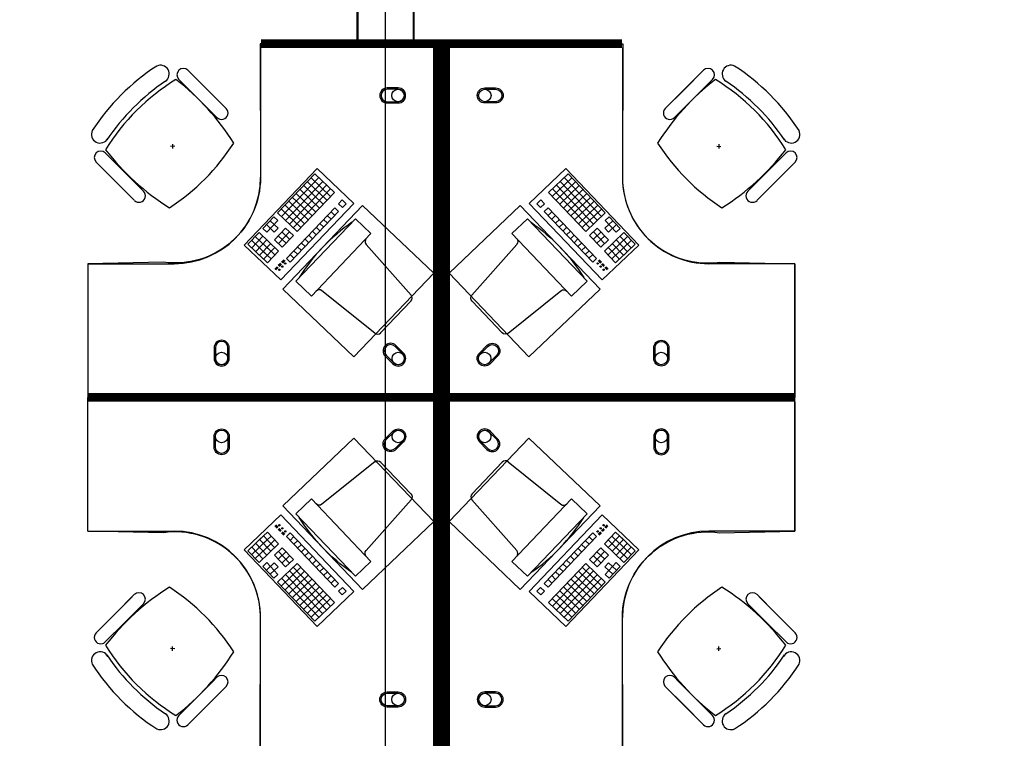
# Model space of a CAD drawing. Header units: millimetres. Extents: x -312551 to 250764, y -35891 to 59426.
# Tile 186 of 256: x -89707 to -85141, y 46361 to 49692. Entities that reach past the tile are written whole.
import ezdxf

# ---------------------------------------------------------------- set-up
doc = ezdxf.new("R2010")
doc.units = ezdxf.units.MM
doc.header["$LTSCALE"] = 2.5
for name, color, linetype in [('FO-00 - FURN$0$FURNITURE', 22, 'Continuous'), ('FO-00 - FURN$0$SP-01$0$FIT-OUT$0$FURNITURE', 22, 'Continuous'), ('NF-AS BUILT', 7, 'Continuous'), ('NF-GRIDS', 252, 'Continuous')]:
    doc.layers.add(name, color=color, linetype=linetype)

# ---------------------------------------------------------------- blocks, each defined once
blk = doc.blocks.new('FO-00 - FURN$0$SP-01$0$FIT-OUT$0$PC')
at = {"layer": 'FO-00 - FURN$0$SP-01$0$FIT-OUT$0$FURNITURE', "linetype": 'Continuous'}
for p, q in [((241.8, -93.1), (98, -236.8)), ((268.8, -92), (509.4, -294.6)), ((96.9, -263.9), (299.5, -504.5))]:
    blk.add_line(p, q, dxfattribs=at)
blk.add_lwpolyline([(276, -553.9), (346.7, -624.6), (629.5, -341.8), (558.8, -271)], close=True, dxfattribs=at)
for centre, radius, start, end in [((255.9, -107.2), 20, 49.8991, 135), ((112.2, -251), 20, 135, 220.1009), ((522.3, -279.3), 20, 229.8991, 315), ((-109.9, 114.8), 864, 303.1779, 326.8221), ((284.2, -517.4), 20, 315, 40.1009)]:
    blk.add_arc(centre, radius, start, end, dxfattribs=at)

msp = doc.modelspace()

# ---------------------------------------------------------------- linework, layer by layer
at = {"layer": 'FO-00 - FURN$0$FURNITURE', "color": 8}
for p, q in [((-88590.4, 49560.5, 0), (-88590.4, 48960.5, 0)), ((-86911.3, 49560.5, 0), (-86911.3, 48960.5, 0)), ((-88926.8, 49457.3, 0), (-88838.2, 49368.7, 0)), ((-86535.9, 49457.3, 0), (-86624.5, 49368.7, 0)), ((-88969.2, 49414.8, 0), (-88880.6, 49326.2, 0)), ((-88759.3, 49289.8, 0), (-88900.7, 49431.2, 0)), ((-86703.4, 49289.8, 0), (-86562, 49431.2, 0)), ((-86493.5, 49414.8, 0), (-86582.1, 49326.2, 0)), ((-89030.8, 49406.9, 0), (-89030.7, 49406.8, 0)), ((-88801.7, 49247.4, 0), (-88943.2, 49388.8, 0)), ((-88749.6, 49280.1, 0), (-88838.2, 49368.7, 0)), ((-86713.1, 49280.1, 0), (-86624.5, 49368.7, 0)), ((-86661, 49247.4, 0), (-86519.5, 49388.8, 0)), ((-86431.9, 49406.9, 0), (-86432, 49406.8, 0)), ((-88792, 49237.6, 0), (-88880.6, 49326.2, 0)), ((-86670.7, 49237.6, 0), (-86582.1, 49326.2, 0)), ((-88988.2, 49105.4, 0), (-89008.2, 49104.4, 0)), ((-88997.7, 49114.9, 0), (-88998.7, 49094.9, 0)), ((-86474.5, 49105.4, 0), (-86454.5, 49104.4, 0)), ((-86465, 49114.9, 0), (-86464, 49094.9, 0)), ((-89310.1, 49073.9, 0), (-89221.5, 48985.3, 0)), ((-86152.6, 49073.9, 0), (-86241.2, 48985.3, 0)), ((-89352.6, 49031.5, 0), (-89264, 48942.9, 0)), ((-89185.1, 48864, 0), (-89326.5, 49005.4, 0)), ((-88666.3, 48647.2, 0), (-88328, 49001.7, 0)), ((-88328, 49001.7, 0), (-88158, 48839.5, 0)), ((-88328, 49001.7, 0), (-88158, 48839.5, 0)), ((-88328, 49001.7, 0), (-88158, 48839.5, 0)), ((-87173.7, 49001.7, 0), (-87343.7, 48839.5, 0)), ((-87173.7, 49001.7, 0), (-87343.7, 48839.5, 0)), ((-87173.7, 49001.7, 0), (-87343.7, 48839.5, 0)), ((-86835.4, 48647.2, 0), (-87173.7, 49001.7, 0)), ((-86277.6, 48864, 0), (-86136.2, 49005.4, 0)), ((-86110.1, 49031.5, 0), (-86198.7, 48942.9, 0)), ((-89132.9, 48896.7, 0), (-89221.5, 48985.3, 0)), ((-88338, 48976.8, 0), (-88510.6, 48795.9, 0)), ((-88319.9, 48959.5, 0), (-88492.5, 48778.6, 0)), ((-88355.3, 48958.7, 0), (-88264.8, 48872.4, 0)), ((-88338, 48976.8, 0), (-88247.6, 48890.5, 0)), ((-88338, 48976.8, 0), (-88247.6, 48890.5, 0)), ((-88338, 48976.8, 0), (-88247.6, 48890.5, 0)), ((-87163.7, 48976.8, 0), (-87254.1, 48890.5, 0)), ((-87163.7, 48976.8, 0), (-87254.1, 48890.5, 0)), ((-87163.7, 48976.8, 0), (-87254.1, 48890.5, 0)), ((-87146.4, 48958.7, 0), (-87236.9, 48872.4, 0)), ((-87181.8, 48959.5, 0), (-87009.2, 48778.6, 0)), ((-87163.7, 48976.8, 0), (-86991.1, 48795.9, 0)), ((-86329.8, 48896.7, 0), (-86241.2, 48985.3, 0)), ((-89175.4, 48854.3, 0), (-89264, 48942.9, 0)), ((-88301.8, 48942.2, 0), (-88474.4, 48761.4, 0)), ((-88283.7, 48925, 0), (-88456.3, 48744.1, 0)), ((-88265.7, 48907.7, 0), (-88438.3, 48726.9, 0)), ((-88389.8, 48922.5, 0), (-88299.4, 48836.2, 0)), ((-88372.5, 48940.6, 0), (-88282.1, 48854.3, 0)), ((-87236.1, 48907.7, 0), (-87063.5, 48726.9, 0)), ((-87129.2, 48940.6, 0), (-87219.6, 48854.3, 0)), ((-87218, 48925, 0), (-87045.4, 48744.1, 0)), ((-87111.9, 48922.5, 0), (-87202.4, 48836.2, 0)), ((-87199.9, 48942.2, 0), (-87027.3, 48761.4, 0)), ((-86287.3, 48854.3, 0), (-86198.7, 48942.9, 0)), ((-88441.6, 48868.2, 0), (-88351.1, 48781.9, 0)), ((-88424.3, 48886.3, 0), (-88333.9, 48800, 0)), ((-88247.6, 48890.5, 0), (-88420.2, 48709.6, 0)), ((-88407, 48904.4, 0), (-88316.6, 48818.1, 0)), ((-87254.1, 48890.5, 0), (-87081.5, 48709.6, 0)), ((-87094.7, 48904.4, 0), (-87185.1, 48818.1, 0)), ((-87077.4, 48886.3, 0), (-87167.8, 48800, 0)), ((-87060.2, 48868.2, 0), (-87150.6, 48781.9, 0)), ((-88158, 48839.5, 0), (-88496.3, 48485, 0)), ((-88476.1, 48832.1, 0), (-88385.6, 48745.8, 0)), ((-88245.9, 48819.8, 0), (-88470.3, 48584.6, 0)), ((-88458.8, 48850.1, 0), (-88368.4, 48763.9, 0)), ((-88245.9, 48819.8, 0), (-88227.8, 48802.5, 0)), ((-88211.4, 48855.9, 0), (-88228.7, 48837.9, 0)), ((-88228.7, 48837.9, 0), (-88210.6, 48820.6, 0)), ((-88211.4, 48855.9, 0), (-88193.3, 48838.7, 0)), ((-88211.4, 48855.9, 0), (-88193.3, 48838.7, 0)), ((-88211.4, 48855.9, 0), (-88193.3, 48838.7, 0)), ((-88193.3, 48838.7, 0), (-88210.6, 48820.6, 0)), ((-87343.7, 48839.5, 0), (-87005.5, 48485, 0)), ((-87290.3, 48855.9, 0), (-87308.4, 48838.7, 0)), ((-87290.3, 48855.9, 0), (-87308.4, 48838.7, 0)), ((-87290.3, 48855.9, 0), (-87308.4, 48838.7, 0)), ((-87308.4, 48838.7, 0), (-87291.1, 48820.6, 0)), ((-87273.1, 48837.9, 0), (-87291.1, 48820.6, 0)), ((-87290.3, 48855.9, 0), (-87273.1, 48837.9, 0)), ((-87255.8, 48819.8, 0), (-87273.9, 48802.5, 0)), ((-87255.8, 48819.8, 0), (-87031.4, 48584.6, 0)), ((-87042.9, 48850.1, 0), (-87133.3, 48763.9, 0)), ((-87025.6, 48832.1, 0), (-87116.1, 48745.8, 0)), ((-88527.9, 48777.8, 0), (-88579.6, 48723.5, 0)), ((-88527.9, 48777.8, 0), (-88509.8, 48760.5, 0)), ((-88510.6, 48795.9, 0), (-88420.2, 48709.6, 0)), ((-88493.3, 48814, 0), (-88402.9, 48727.7, 0)), ((-88227.8, 48802.5, 0), (-88452.2, 48567.4, 0)), ((-88280.4, 48783.6, 0), (-88262.4, 48766.3, 0)), ((-88263.2, 48801.7, 0), (-88245.1, 48784.4, 0)), ((-87273.9, 48802.5, 0), (-87049.5, 48567.4, 0)), ((-87238.5, 48801.7, 0), (-87256.6, 48784.4, 0)), ((-87221.3, 48783.6, 0), (-87239.4, 48766.3, 0)), ((-87008.4, 48814, 0), (-87098.8, 48727.7, 0)), ((-86991.1, 48795.9, 0), (-87081.5, 48709.6, 0)), ((-86973.9, 48777.8, 0), (-86991.9, 48760.5, 0)), ((-86973.9, 48777.8, 0), (-86922.1, 48723.5, 0)), ((-88562.4, 48741.6, 0), (-88526.2, 48707.1, 0)), ((-88509.8, 48760.5, 0), (-88561.5, 48706.3, 0)), ((-88545.1, 48759.7, 0), (-88508.9, 48725.2, 0)), ((-88508.9, 48725.2, 0), (-88526.2, 48707.1, 0)), ((-88473.6, 48726, 0), (-88525.4, 48671.8, 0)), ((-88473.6, 48726, 0), (-88437.4, 48691.5, 0)), ((-88332.2, 48729.3, 0), (-88314.1, 48712.1, 0)), ((-88315, 48747.4, 0), (-88296.9, 48730.2, 0)), ((-88297.7, 48765.5, 0), (-88279.6, 48748.2, 0)), ((-87204, 48765.5, 0), (-87222.1, 48748.2, 0)), ((-87186.8, 48747.4, 0), (-87204.8, 48730.2, 0)), ((-87169.5, 48729.3, 0), (-87187.6, 48712.1, 0)), ((-87028.1, 48726, 0), (-87064.3, 48691.5, 0)), ((-87028.1, 48726, 0), (-86976.3, 48671.8, 0)), ((-86956.6, 48759.7, 0), (-86992.8, 48725.2, 0)), ((-86992.8, 48725.2, 0), (-86975.5, 48707.1, 0)), ((-86991.9, 48760.5, 0), (-86940.2, 48706.3, 0)), ((-86939.3, 48741.6, 0), (-86975.5, 48707.1, 0)), ((-88596.9, 48705.5, 0), (-88648.7, 48651.2, 0)), ((-88578.8, 48688.2, 0), (-88630.6, 48633.9, 0)), ((-88614.2, 48687.4, 0), (-88541.8, 48618.3, 0)), ((-88596.9, 48705.5, 0), (-88506.5, 48619.2, 0)), ((-88579.6, 48723.5, 0), (-88561.5, 48706.3, 0)), ((-88508.1, 48689.9, 0), (-88471.9, 48655.3, 0)), ((-88455.5, 48708.8, 0), (-88507.3, 48654.5, 0)), ((-88490.9, 48707.9, 0), (-88454.7, 48673.4, 0)), ((-88437.4, 48691.5, 0), (-88489.2, 48637.2, 0)), ((-88366.7, 48693.2, 0), (-88348.6, 48675.9, 0)), ((-88349.5, 48711.2, 0), (-88331.4, 48694, 0)), ((-87152.2, 48711.2, 0), (-87170.3, 48694, 0)), ((-87135, 48693.2, 0), (-87153.1, 48675.9, 0)), ((-87064.3, 48691.5, 0), (-87012.5, 48637.2, 0)), ((-87010.9, 48707.9, 0), (-87047, 48673.4, 0)), ((-87046.2, 48708.8, 0), (-86994.4, 48654.5, 0)), ((-86993.6, 48689.9, 0), (-87029.8, 48655.3, 0)), ((-86904.8, 48705.5, 0), (-86995.2, 48619.2, 0)), ((-86887.6, 48687.4, 0), (-86959.9, 48618.3, 0)), ((-86922.1, 48723.5, 0), (-86940.2, 48706.3, 0)), ((-86922.9, 48688.2, 0), (-86871.1, 48633.9, 0)), ((-86904.8, 48705.5, 0), (-86853, 48651.2, 0)), ((-88496.3, 48485, 0), (-88666.3, 48647.2, 0)), ((-88648.7, 48651.2, 0), (-88576.3, 48582.2, 0)), ((-88631.4, 48669.3, 0), (-88559.1, 48600.2, 0)), ((-88560.7, 48670.9, 0), (-88612.5, 48616.7, 0)), ((-88542.6, 48653.7, 0), (-88594.4, 48599.4, 0)), ((-88542.6, 48653.7, 0), (-88594.4, 48599.4, 0)), ((-88524.5, 48636.4, 0), (-88576.3, 48582.2, 0)), ((-88524.5, 48636.4, 0), (-88576.3, 48582.2, 0)), ((-88559.9, 48635.6, 0), (-88523.7, 48601.1, 0)), ((-88525.4, 48671.8, 0), (-88489.2, 48637.2, 0)), ((-88418.5, 48638.9, 0), (-88400.4, 48621.6, 0)), ((-88401.3, 48657, 0), (-88383.2, 48639.7, 0)), ((-88384, 48675.1, 0), (-88365.9, 48657.8, 0)), ((-87117.7, 48675.1, 0), (-87135.8, 48657.8, 0)), ((-87100.5, 48657, 0), (-87118.5, 48639.7, 0)), ((-87083.2, 48638.9, 0), (-87101.3, 48621.6, 0)), ((-86976.3, 48671.8, 0), (-87012.5, 48637.2, 0)), ((-87005.5, 48485, 0), (-86835.4, 48647.2, 0)), ((-86941.8, 48635.6, 0), (-86978, 48601.1, 0)), ((-86977.2, 48636.4, 0), (-86925.4, 48582.2, 0)), ((-86977.2, 48636.4, 0), (-86925.4, 48582.2, 0)), ((-86959.1, 48653.7, 0), (-86907.3, 48599.4, 0)), ((-86959.1, 48653.7, 0), (-86907.3, 48599.4, 0)), ((-86870.3, 48669.3, 0), (-86942.6, 48600.2, 0)), ((-86941, 48670.9, 0), (-86889.2, 48616.7, 0)), ((-86853, 48651.2, 0), (-86925.4, 48582.2, 0)), ((-88594.4, 48599.4, 0), (-88558.2, 48564.9, 0)), ((-88577.2, 48617.5, 0), (-88541, 48583, 0)), ((-88506.5, 48619.2, 0), (-88558.2, 48564.9, 0)), ((-88453, 48602.7, 0), (-88434.9, 48585.5, 0)), ((-88435.8, 48620.8, 0), (-88417.7, 48603.6, 0)), ((-87065.9, 48620.8, 0), (-87084, 48603.6, 0)), ((-87048.7, 48602.7, 0), (-87066.8, 48585.5, 0)), ((-86995.2, 48619.2, 0), (-86943.5, 48564.9, 0)), ((-86924.6, 48617.5, 0), (-86960.7, 48583, 0)), ((-86907.3, 48599.4, 0), (-86943.5, 48564.9, 0)), ((-89390.4, 48560.5, 0), (-88990.4, 48560.5, 0)), ((-88512.5, 48546.6, 0), (-88523, 48535.6, 0)), ((-88511.1, 48545.2, 0), (-88521.5, 48534.2, 0)), ((-88509.6, 48543.8, 0), (-88520.1, 48532.9, 0)), ((-88508.2, 48542.4, 0), (-88518.6, 48531.5, 0)), ((-88497.9, 48561.9, 0), (-88507.5, 48551.8, 0)), ((-88496.5, 48560.5, 0), (-88506.1, 48550.4, 0)), ((-88495, 48559.1, 0), (-88504.6, 48549, 0)), ((-88493.6, 48557.7, 0), (-88503.2, 48547.7, 0)), ((-88481.9, 48578.9, 0), (-88492.9, 48567.4, 0)), ((-88480.5, 48577.6, 0), (-88491.5, 48566, 0)), ((-88479, 48576.2, 0), (-88490, 48564.7, 0)), ((-88477.6, 48574.8, 0), (-88488.6, 48563.3, 0)), ((-88470.3, 48584.6, 0), (-88452.2, 48567.4, 0)), ((-87031.4, 48584.6, 0), (-87049.5, 48567.4, 0)), ((-87024.1, 48574.8, 0), (-87013.1, 48563.3, 0)), ((-87022.7, 48576.2, 0), (-87011.7, 48564.7, 0)), ((-87021.2, 48577.6, 0), (-87010.2, 48566, 0)), ((-87019.8, 48578.9, 0), (-87008.8, 48567.4, 0)), ((-87008.1, 48557.7, 0), (-86998.5, 48547.7, 0)), ((-87006.7, 48559.1, 0), (-86997.1, 48549, 0)), ((-87005.2, 48560.5, 0), (-86995.6, 48550.4, 0)), ((-87003.8, 48561.9, 0), (-86994.2, 48551.8, 0)), ((-86993.5, 48542.4, 0), (-86983.1, 48531.5, 0)), ((-86992.1, 48543.8, 0), (-86981.6, 48532.9, 0)), ((-86990.6, 48545.2, 0), (-86980.2, 48534.2, 0)), ((-86989.2, 48546.6, 0), (-86978.7, 48535.6, 0)), ((-86111.3, 48560.5, 0), (-86511.3, 48560.5, 0)), ((-86111.3, 47960.5, 0), (-86111.3, 48560.5, 0)), ((-86111.3, 47920.5, 0), (-86111.3, 47320.5, 0)), ((-88496.3, 47395.9, 0), (-88666.3, 47233.7, 0)), ((-88158, 47041.4, 0), (-88496.3, 47395.9, 0)), ((-87343.8, 47041.4, 0), (-87005.5, 47395.9, 0)), ((-87005.5, 47395.9, 0), (-86835.5, 47233.7, 0)), ((-89390.4, 47320.5, 0), (-88990.4, 47320.5, 0)), ((-88594.4, 47281.5, 0), (-88558.3, 47316, 0)), ((-88506.5, 47261.8, 0), (-88558.3, 47316, 0)), ((-88512.5, 47334.4, 0), (-88523, 47345.3, 0)), ((-88511.1, 47335.7, 0), (-88521.6, 47346.7, 0)), ((-88509.7, 47337.1, 0), (-88520.1, 47348.1, 0)), ((-88508.2, 47338.5, 0), (-88518.7, 47349.5, 0)), ((-88498, 47319.1, 0), (-88507.6, 47329.1, 0)), ((-88496.5, 47320.5, 0), (-88506.1, 47330.5, 0)), ((-88495.1, 47321.8, 0), (-88504.7, 47331.9, 0)), ((-88493.6, 47323.2, 0), (-88503.2, 47333.3, 0)), ((-88482, 47302, 0), (-88493, 47313.5, 0)), ((-88480.5, 47303.4, 0), (-88491.5, 47314.9, 0)), ((-88479.1, 47304.7, 0), (-88490.1, 47316.3, 0)), ((-88477.6, 47306.1, 0), (-88488.6, 47317.7, 0)), ((-88470.3, 47296.3, 0), (-88452.2, 47313.6, 0)), ((-88227.9, 47078.4, 0), (-88452.2, 47313.6, 0)), ((-87273.9, 47078.4, 0), (-87049.5, 47313.6, 0)), ((-87031.4, 47296.3, 0), (-87049.5, 47313.6, 0)), ((-87024.1, 47306.1, 0), (-87013.1, 47317.7, 0)), ((-87022.7, 47304.7, 0), (-87011.7, 47316.3, 0)), ((-87021.3, 47303.4, 0), (-87010.3, 47314.9, 0)), ((-87019.8, 47302, 0), (-87008.8, 47313.5, 0)), ((-87008.2, 47323.2, 0), (-86998.6, 47333.3, 0)), ((-87006.7, 47321.8, 0), (-86997.1, 47331.9, 0)), ((-87005.3, 47320.5, 0), (-86995.7, 47330.5, 0)), ((-87003.8, 47319.1, 0), (-86994.2, 47329.1, 0)), ((-86995.3, 47261.8, 0), (-86943.5, 47316, 0)), ((-86993.6, 47338.5, 0), (-86983.1, 47349.5, 0)), ((-86992.1, 47337.1, 0), (-86981.7, 47348.1, 0)), ((-86990.7, 47335.7, 0), (-86980.2, 47346.7, 0)), ((-86989.2, 47334.4, 0), (-86978.8, 47345.3, 0)), ((-86907.3, 47281.5, 0), (-86943.5, 47316, 0)), ((-86111.3, 47320.5, 0), (-86511.3, 47320.5, 0)), ((-88648.7, 47229.7, 0), (-88576.4, 47298.8, 0)), ((-88631.4, 47211.7, 0), (-88559.1, 47280.7, 0)), ((-88560.7, 47210, 0), (-88612.5, 47264.3, 0)), ((-88542.7, 47227.3, 0), (-88594.4, 47281.5, 0)), ((-88542.7, 47227.3, 0), (-88594.4, 47281.5, 0)), ((-88577.2, 47263.4, 0), (-88541, 47297.9, 0)), ((-88524.6, 47244.5, 0), (-88576.4, 47298.8, 0)), ((-88524.6, 47244.5, 0), (-88576.4, 47298.8, 0)), ((-88559.9, 47245.3, 0), (-88523.7, 47279.9, 0)), ((-88245.9, 47061.2, 0), (-88470.3, 47296.3, 0)), ((-88453.1, 47278.2, 0), (-88435, 47295.5, 0)), ((-88435.8, 47260.1, 0), (-88417.7, 47277.4, 0)), ((-87255.8, 47061.2, 0), (-87031.4, 47296.3, 0)), ((-87066, 47260.1, 0), (-87084.1, 47277.4, 0)), ((-87048.7, 47278.2, 0), (-87066.8, 47295.5, 0)), ((-86941.8, 47245.3, 0), (-86978, 47279.9, 0)), ((-86977.2, 47244.5, 0), (-86925.4, 47298.8, 0)), ((-86977.2, 47244.5, 0), (-86925.4, 47298.8, 0)), ((-86924.6, 47263.4, 0), (-86960.8, 47297.9, 0)), ((-86959.1, 47227.3, 0), (-86907.3, 47281.5, 0)), ((-86959.1, 47227.3, 0), (-86907.3, 47281.5, 0)), ((-86870.3, 47211.7, 0), (-86942.7, 47280.7, 0)), ((-86941, 47210, 0), (-86889.2, 47264.3, 0)), ((-86853.1, 47229.7, 0), (-86925.4, 47298.8, 0)), ((-88666.3, 47233.7, 0), (-88328, 46879.2, 0)), ((-88596.9, 47175.5, 0), (-88648.7, 47229.7, 0)), ((-88578.8, 47192.7, 0), (-88630.6, 47247, 0)), ((-88614.2, 47193.6, 0), (-88541.8, 47262.6, 0)), ((-88596.9, 47175.5, 0), (-88506.5, 47261.8, 0)), ((-88525.4, 47209.2, 0), (-88489.2, 47243.7, 0)), ((-88508.1, 47191.1, 0), (-88472, 47225.6, 0)), ((-88455.5, 47172.2, 0), (-88507.3, 47226.4, 0)), ((-88437.5, 47189.4, 0), (-88489.2, 47243.7, 0)), ((-88418.5, 47242, 0), (-88400.5, 47259.3, 0)), ((-88401.3, 47223.9, 0), (-88383.2, 47241.2, 0)), ((-88384, 47205.9, 0), (-88365.9, 47223.1, 0)), ((-86835.5, 47233.7, 0), (-87173.8, 46879.2, 0)), ((-87117.7, 47205.9, 0), (-87135.8, 47223.1, 0)), ((-87100.5, 47223.9, 0), (-87118.6, 47241.2, 0)), ((-87083.2, 47242, 0), (-87101.3, 47259.3, 0)), ((-87064.3, 47189.4, 0), (-87012.5, 47243.7, 0)), ((-87046.2, 47172.2, 0), (-86994.5, 47226.4, 0)), ((-86993.6, 47191.1, 0), (-87029.8, 47225.6, 0)), ((-86976.4, 47209.2, 0), (-87012.5, 47243.7, 0)), ((-86904.8, 47175.5, 0), (-86995.3, 47261.8, 0)), ((-86887.6, 47193.6, 0), (-86959.9, 47262.6, 0)), ((-86922.9, 47192.7, 0), (-86871.2, 47247, 0)), ((-86904.8, 47175.5, 0), (-86853.1, 47229.7, 0)), ((-88579.7, 47157.4, 0), (-88561.6, 47174.7, 0)), ((-88562.4, 47139.3, 0), (-88526.2, 47173.8, 0)), ((-88509.8, 47120.4, 0), (-88561.6, 47174.7, 0)), ((-88509, 47155.7, 0), (-88526.2, 47173.8, 0)), ((-88473.6, 47154.9, 0), (-88525.4, 47209.2, 0)), ((-88490.9, 47173, 0), (-88454.7, 47207.5, 0)), ((-88473.6, 47154.9, 0), (-88437.5, 47189.4, 0)), ((-88366.8, 47187.8, 0), (-88348.7, 47205, 0)), ((-88349.5, 47169.7, 0), (-88331.4, 47186.9, 0)), ((-87152.3, 47169.7, 0), (-87170.4, 47186.9, 0)), ((-87135, 47187.8, 0), (-87153.1, 47205, 0)), ((-87028.1, 47154.9, 0), (-87064.3, 47189.4, 0)), ((-87010.9, 47173, 0), (-87047.1, 47207.5, 0)), ((-87028.1, 47154.9, 0), (-86976.4, 47209.2, 0)), ((-86992.8, 47155.7, 0), (-86975.5, 47173.8, 0)), ((-86992, 47120.4, 0), (-86940.2, 47174.7, 0)), ((-86939.4, 47139.3, 0), (-86975.5, 47173.8, 0)), ((-86922.1, 47157.4, 0), (-86940.2, 47174.7, 0)), ((-88527.9, 47103.1, 0), (-88579.7, 47157.4, 0)), ((-88545.1, 47121.2, 0), (-88509, 47155.7, 0)), ((-88510.6, 47085, 0), (-88420.2, 47171.3, 0)), ((-88493.4, 47067, 0), (-88402.9, 47153.3, 0)), ((-88476.1, 47048.9, 0), (-88385.7, 47135.2, 0)), ((-88283.8, 46956, 0), (-88456.4, 47136.8, 0)), ((-88265.7, 46973.2, 0), (-88438.3, 47154.1, 0)), ((-88247.6, 46990.5, 0), (-88420.2, 47171.3, 0)), ((-88332.2, 47151.6, 0), (-88314.2, 47168.9, 0)), ((-88315, 47133.5, 0), (-88296.9, 47150.8, 0)), ((-88297.7, 47115.4, 0), (-88279.6, 47132.7, 0)), ((-87254.2, 46990.5, 0), (-87081.6, 47171.3, 0)), ((-87236.1, 46973.2, 0), (-87063.5, 47154.1, 0)), ((-87204, 47115.4, 0), (-87222.1, 47132.7, 0)), ((-87218, 46956, 0), (-87045.4, 47136.8, 0)), ((-87186.8, 47133.5, 0), (-87204.9, 47150.8, 0)), ((-87169.5, 47151.6, 0), (-87187.6, 47168.9, 0)), ((-87025.7, 47048.9, 0), (-87116.1, 47135.2, 0)), ((-87008.4, 47067, 0), (-87098.8, 47153.3, 0)), ((-86991.1, 47085, 0), (-87081.6, 47171.3, 0)), ((-86956.6, 47121.2, 0), (-86992.8, 47155.7, 0)), ((-86973.9, 47103.1, 0), (-86922.1, 47157.4, 0)), ((-88527.9, 47103.1, 0), (-88509.8, 47120.4, 0)), ((-88338, 46904.2, 0), (-88510.6, 47085, 0)), ((-88319.9, 46921.4, 0), (-88492.5, 47102.3, 0)), ((-88301.9, 46938.7, 0), (-88474.5, 47119.6, 0)), ((-88458.8, 47030.8, 0), (-88368.4, 47117.1, 0)), ((-88441.6, 47012.7, 0), (-88351.2, 47099, 0)), ((-88280.5, 47097.3, 0), (-88262.4, 47114.6, 0)), ((-88263.2, 47079.3, 0), (-88245.1, 47096.5, 0)), ((-87238.6, 47079.3, 0), (-87256.6, 47096.5, 0)), ((-87221.3, 47097.3, 0), (-87239.4, 47114.6, 0)), ((-87199.9, 46938.7, 0), (-87027.3, 47119.6, 0)), ((-87181.8, 46921.4, 0), (-87009.2, 47102.3, 0)), ((-87163.7, 46904.2, 0), (-86991.1, 47085, 0)), ((-87060.2, 47012.7, 0), (-87150.6, 47099, 0)), ((-87042.9, 47030.8, 0), (-87133.4, 47117.1, 0)), ((-86973.9, 47103.1, 0), (-86992, 47120.4, 0)), ((-88424.3, 46994.6, 0), (-88333.9, 47080.9, 0)), ((-88407.1, 46976.5, 0), (-88316.6, 47062.8, 0)), ((-88389.8, 46958.4, 0), (-88299.4, 47044.7, 0)), ((-88328, 46879.2, 0), (-88158, 47041.4, 0)), ((-88328, 46879.2, 0), (-88158, 47041.4, 0)), ((-88328, 46879.2, 0), (-88158, 47041.4, 0)), ((-88245.9, 47061.2, 0), (-88227.9, 47078.4, 0)), ((-88228.7, 47043.1, 0), (-88210.6, 47060.3, 0)), ((-88211.4, 47025, 0), (-88228.7, 47043.1, 0)), ((-88211.4, 47025, 0), (-88193.3, 47042.3, 0)), ((-88211.4, 47025, 0), (-88193.3, 47042.3, 0)), ((-88211.4, 47025, 0), (-88193.3, 47042.3, 0)), ((-88193.3, 47042.3, 0), (-88210.6, 47060.3, 0)), ((-87173.8, 46879.2, 0), (-87343.8, 47041.4, 0)), ((-87173.8, 46879.2, 0), (-87343.8, 47041.4, 0)), ((-87173.8, 46879.2, 0), (-87343.8, 47041.4, 0)), ((-87308.4, 47042.3, 0), (-87291.2, 47060.3, 0)), ((-87290.3, 47025, 0), (-87308.4, 47042.3, 0)), ((-87290.3, 47025, 0), (-87308.4, 47042.3, 0)), ((-87290.3, 47025, 0), (-87308.4, 47042.3, 0)), ((-87273.1, 47043.1, 0), (-87291.2, 47060.3, 0)), ((-87290.3, 47025, 0), (-87273.1, 47043.1, 0)), ((-87255.8, 47061.2, 0), (-87273.9, 47078.4, 0)), ((-87112, 46958.4, 0), (-87202.4, 47044.7, 0)), ((-87094.7, 46976.5, 0), (-87185.1, 47062.8, 0)), ((-87077.4, 46994.6, 0), (-87167.9, 47080.9, 0)), ((-89185.1, 47016.9, 0), (-89326.5, 46875.5, 0)), ((-89175.4, 47026.7, 0), (-89264, 46938.1, 0)), ((-88372.6, 46940.4, 0), (-88282.1, 47026.7, 0)), ((-88355.3, 46922.3, 0), (-88264.9, 47008.6, 0)), ((-88338, 46904.2, 0), (-88247.6, 46990.5, 0)), ((-88338, 46904.2, 0), (-88247.6, 46990.5, 0)), ((-88338, 46904.2, 0), (-88247.6, 46990.5, 0)), ((-87163.7, 46904.2, 0), (-87254.2, 46990.5, 0)), ((-87163.7, 46904.2, 0), (-87254.2, 46990.5, 0)), ((-87163.7, 46904.2, 0), (-87254.2, 46990.5, 0)), ((-87146.5, 46922.3, 0), (-87236.9, 47008.6, 0)), ((-87129.2, 46940.4, 0), (-87219.6, 47026.7, 0)), ((-86287.3, 47026.7, 0), (-86198.7, 46938.1, 0)), ((-86277.6, 47016.9, 0), (-86136.2, 46875.5, 0)), ((-89132.9, 46984.2, 0), (-89221.5, 46895.6, 0)), ((-86329.8, 46984.2, 0), (-86241.2, 46895.6, 0)), ((-89352.6, 46849.5, 0), (-89264, 46938.1, 0)), ((-88590.4, 46320.5, 0), (-88590.4, 46920.5, 0)), ((-86911.3, 46320.5, 0), (-86911.3, 46920.5, 0)), ((-86110.1, 46849.5, 0), (-86198.7, 46938.1, 0)), ((-89310.1, 46807, 0), (-89221.5, 46895.6, 0)), ((-86152.6, 46807, 0), (-86241.2, 46895.6, 0)), ((-88988.2, 46775.5, 0), (-89008.2, 46776.5, 0)), ((-88997.7, 46766, 0), (-88998.7, 46786, 0)), ((-86474.5, 46775.5, 0), (-86454.5, 46776.5, 0)), ((-86465, 46766, 0), (-86464, 46786, 0)), ((-88801.7, 46633.6, 0), (-88943.2, 46492.1, 0)), ((-88792, 46643.3, 0), (-88880.6, 46554.7, 0)), ((-86670.7, 46643.3, 0), (-86582.1, 46554.7, 0)), ((-86661, 46633.6, 0), (-86519.5, 46492.1, 0)), ((-88759.3, 46591.1, 0), (-88900.7, 46449.7, 0)), ((-88749.6, 46600.9, 0), (-88838.2, 46512.3, 0)), ((-86713.1, 46600.9, 0), (-86624.5, 46512.3, 0)), ((-86703.4, 46591.1, 0), (-86562, 46449.7, 0)), ((-88969.2, 46466.1, 0), (-88880.6, 46554.7, 0)), ((-86493.5, 46466.1, 0), (-86582.1, 46554.7, 0)), ((-88926.8, 46423.7, 0), (-88838.2, 46512.3, 0)), ((-86535.9, 46423.7, 0), (-86624.5, 46512.3, 0)), ((-89030.8, 46474, 0), (-89030.7, 46474.2, 0)), ((-86431.9, 46474, 0), (-86432, 46474.2, 0))]:
    msp.add_line(p, q, dxfattribs=at)
at = {"layer": 'FO-00 - FURN$0$FURNITURE', "color": 8, "const_width": 40, "elevation": 0}
for points in [[(-89390.4, 47940.5), (-87770.4, 47940.5), (-87770.4, 49580.4), (-88588.2, 49580.4)], [(-86111.3, 47940.5), (-87731.3, 47940.5), (-87731.3, 49580.4), (-86913.5, 49580.4)], [(-89390.4, 47940.5), (-87770.4, 47940.5), (-87770.4, 46300.6), (-88588.2, 46300.6)], [(-86111.3, 47940.5), (-87731.3, 47940.5), (-87731.3, 46300.6), (-86913.6, 46300.6)]]:
    msp.add_lwpolyline(points, dxfattribs=at)
at = {"layer": 'FO-00 - FURN$0$FURNITURE', "color": 8, "elevation": 0}
for points in [[(-88591.6, 49579.5), (-88590.4, 48960.5, -0.455459), (-89040.3, 48567.4), (-89390.4, 48560.5), (-89390.4, 47940.5), (-87770.4, 47940.5), (-87770.4, 49580.4)], [(-86910.1, 49579.5), (-86911.3, 48960.5, 0.455459), (-86461.4, 48567.4), (-86111.3, 48560.5), (-86111.3, 47940.5), (-87731.3, 47940.5), (-87731.3, 49580.4)], [(-88002.1, 49375.5, 1), (-88002.1, 49305.5), (-87952.1, 49305.5, 1), (-87952.1, 49375.5)], [(-88002.1, 49369.5, 1), (-88002.1, 49311.5), (-87952.1, 49311.5, 1), (-87952.1, 49369.5)], [(-87499.6, 49375.5, -1), (-87499.6, 49305.5), (-87549.6, 49305.5, -1), (-87549.6, 49375.5)], [(-87499.6, 49369.5, -1), (-87499.6, 49311.5), (-87549.6, 49311.5, -1), (-87549.6, 49369.5)], [(-88735.4, 48171, 1), (-88805.4, 48171), (-88805.4, 48121, 1), (-88735.4, 48121)], [(-88741.4, 48171, 1), (-88799.4, 48171), (-88799.4, 48121, 1), (-88741.4, 48121)], [(-87961.9, 48181.3, 1), (-88011.4, 48131.8), (-87976.1, 48096.5, 1), (-87926.6, 48146)], [(-87966.2, 48177.1, 1), (-88007.2, 48136.1), (-87971.8, 48100.7, 1), (-87930.8, 48141.7)], [(-87539.8, 48181.3, -1), (-87490.3, 48131.8), (-87525.6, 48096.5, -1), (-87575.1, 48146)], [(-87535.5, 48177.1, -1), (-87494.5, 48136.1), (-87529.9, 48100.7, -1), (-87570.9, 48141.7)], [(-86766.3, 48171, -1), (-86696.3, 48171), (-86696.3, 48121, -1), (-86766.3, 48121)], [(-86760.3, 48171, -1), (-86702.3, 48171), (-86702.3, 48121, -1), (-86760.3, 48121)], [(-88591.6, 46301.4), (-88590.4, 46920.5, 0.455459), (-89040.4, 47313.5), (-89390.4, 47320.5), (-89390.4, 47940.5), (-87770.4, 47940.5), (-87770.4, 46300.6)], [(-86910.1, 46301.4), (-86911.3, 46920.5, -0.455459), (-86461.4, 47313.5), (-86111.3, 47320.5), (-86111.3, 47940.5), (-87731.3, 47940.5), (-87731.3, 46300.6)], [(-88735.4, 47709.9, -1), (-88805.4, 47709.9), (-88805.4, 47759.9, -1), (-88735.4, 47759.9)], [(-88741.4, 47709.9, -1), (-88799.4, 47709.9), (-88799.4, 47759.9, -1), (-88741.4, 47759.9)], [(-87962, 47699.6, -1), (-88011.5, 47749.1), (-87976.1, 47784.5, -1), (-87926.6, 47735)], [(-87966.2, 47703.9, -1), (-88007.2, 47744.9), (-87971.9, 47780.2, -1), (-87930.8, 47739.2)], [(-87539.8, 47699.6, 1), (-87490.3, 47749.1), (-87525.7, 47784.5, 1), (-87575.2, 47735)], [(-87535.6, 47703.9, 1), (-87494.6, 47744.9), (-87529.9, 47780.2, 1), (-87570.9, 47739.2)], [(-86766.3, 47709.9, 1), (-86696.3, 47709.9), (-86696.3, 47759.9, 1), (-86766.3, 47759.9)], [(-86760.3, 47709.9, 1), (-86702.3, 47709.9), (-86702.3, 47759.9, 1), (-86760.3, 47759.9)], [(-88002.1, 46505.5, -1), (-88002.1, 46575.5), (-87952.1, 46575.5, -1), (-87952.1, 46505.5)], [(-88002.1, 46511.5, -1), (-88002.1, 46569.5), (-87952.1, 46569.5, -1), (-87952.1, 46511.5)], [(-87499.6, 46505.5, 1), (-87499.6, 46575.5), (-87549.6, 46575.5, 1), (-87549.6, 46505.5)], [(-87499.6, 46511.5, 1), (-87499.6, 46569.5), (-87549.6, 46569.5, 1), (-87549.6, 46511.5)]]:
    msp.add_lwpolyline(points, format="xyb", close=True, dxfattribs=at)
for points in [[(-88116.5, 48831), (-88486.5, 48443.2), (-88156.6, 48128.4), (-87786.6, 48516.2)], [(-87385.2, 48831), (-87015.2, 48443.2), (-87345.1, 48128.4), (-87715.1, 48516.2)], [(-88116.5, 47050), (-88486.5, 47437.7), (-88156.6, 47752.5), (-87786.6, 47364.8)], [(-87385.3, 47050), (-87015.2, 47437.7), (-87345.1, 47752.5), (-87715.2, 47364.8)]]:
    msp.add_lwpolyline(points, close=True, dxfattribs=at)
at = {"layer": 'FO-00 - FURN$0$FURNITURE', "color": 8}
for centre, radius in [((-87952.1, 49340.5, 0), 29), ((-87549.6, 49340.5, 0), 29), ((-88488.9, 48547.1, 0), 3), ((-88475.1, 48561.5, 0), 3), ((-87026.7, 48561.5, 0), 3), ((-87012.9, 48547.1, 0), 3), ((-88502.7, 48532.6, 0), 3), ((-86999, 48532.6, 0), 3), ((-88770.4, 48121, 0), 29), ((-87951.3, 48121.2, 0), 29), ((-87550.4, 48121.2, 0), 29), ((-86731.3, 48121, 0), 29), ((-88770.4, 47759.9, 0), 29), ((-87951.3, 47759.7, 0), 29), ((-87550.4, 47759.7, 0), 29), ((-86731.3, 47759.9, 0), 29), ((-88502.7, 47348.3, 0), 3), ((-88488.9, 47333.9, 0), 3), ((-88475.1, 47319.4, 0), 3), ((-87026.7, 47319.4, 0), 3), ((-87012.9, 47333.9, 0), 3), ((-86999.1, 47348.3, 0), 3), ((-87952.1, 46540.5, 0), 29), ((-87549.6, 46540.5, 0), 29)]:
    msp.add_circle(centre, radius, dxfattribs=at)
for centre, radius, start, end in [((-88529.7, 48635.9, 0), 1000, 122.7873, 147.213), ((-89054.1, 49440, 0), 40.4, 305.2098, 115.0684), ((-88948, 49436.1, 0), 30, 45.0002, 225.0002), ((-86514.7, 49436.1, 0), 30, 314.9998, 134.9998), ((-86408.6, 49440, 0), 40.4, 64.9316, 234.7902), ((-86933, 48635.9, 0), 1000, 32.787, 57.2127), ((-88458.3, 48563, 0), 1000, 121.6104, 148.2587), ((-89669.7, 48520.9, 0), 1127.4, 32.0604, 52.4457), ((-85793, 48520.9, 0), 1127.4, 127.5543, 147.9396), ((-87004.4, 48563, 0), 1000, 31.7413, 58.3896), ((-88472.4, 48577.1, 0), 1000, 123.9367, 146.1444), ((-86990.3, 48577.1, 0), 1000, 33.8556, 56.0633), ((-88770.8, 49258.9, 0), 30, 225.0002, 45.0002), ((-86691.9, 49258.9, 0), 30, 134.9998, 314.9998), ((-89333.8, 49160.3, 0), 40.4, 154.932, 331.9801), ((-86128.9, 49160.3, 0), 40.4, 208.0199, 25.068), ((-89555.4, 49660.1, 0), 1000, 302.8675, 327.2662), ((-85907.3, 49660.1, 0), 1000, 212.7338, 237.1325), ((-89331.3, 49052.7, 0), 30, 45.0002, 225.0002), ((-88414.6, 49775.9, 0), 1127.4, 217.5276, 237.9656), ((-87048.1, 49775.9, 0), 1127.4, 302.0344, 322.4724), ((-86131.4, 49052.7, 0), 30, 314.9998, 134.9998), ((-88990.4, 48960.5, 0), 400, 270.0002, 0.0002), ((-86511.3, 48960.5, 0), 400, 179.9998, 269.9998), ((-89154.1, 48875.5, 0), 30, 225.0002, 45.0002), ((-86308.6, 48875.5, 0), 30, 134.9998, 314.9998), ((-88990.4, 46920.5, 0), 400, 359.9998, 89.9998), ((-86511.3, 46920.5, 0), 400, 90.0002, 180.0002), ((-88414.6, 46105, 0), 1127.4, 122.0344, 142.4724), ((-89154.1, 47005.4, 0), 30, 314.9998, 134.9998), ((-89555.4, 46220.9, 0), 1000, 32.7338, 57.1325), ((-85907.3, 46220.9, 0), 1000, 122.8675, 147.2662), ((-87048.1, 46105, 0), 1127.4, 37.5276, 57.9656), ((-86308.6, 47005.4, 0), 30, 45.0002, 225.0002), ((-89331.3, 46828.2, 0), 30, 134.9998, 314.9998), ((-86131.4, 46828.2, 0), 30, 225.0002, 45.0002), ((-88458.3, 47317.9, 0), 1000, 211.7413, 238.3896), ((-89669.7, 47360.1, 0), 1127.4, 307.5543, 327.9396), ((-85793, 47360.1, 0), 1127.4, 212.0604, 232.4457), ((-87004.4, 47317.9, 0), 1000, 301.6104, 328.2587), ((-89333.8, 46720.6, 0), 40.4, 28.0199, 205.068), ((-88472.4, 47303.8, 0), 1000, 213.8556, 236.0633), ((-86990.3, 47303.8, 0), 1000, 303.9367, 326.1444), ((-86128.9, 46720.6, 0), 40.4, 334.932, 151.9801), ((-88529.7, 47245, 0), 1000, 212.787, 237.2127), ((-86933, 47245, 0), 1000, 302.7873, 327.213), ((-88770.8, 46622.1, 0), 30, 314.9998, 134.9998), ((-86691.9, 46622.1, 0), 30, 45.0002, 225.0002), ((-89054.1, 46440.9, 0), 40.4, 244.9316, 54.7902), ((-88948, 46444.9, 0), 30, 134.9998, 314.9998), ((-86514.7, 46444.9, 0), 30, 225.0002, 45.0002), ((-86408.6, 46440.9, 0), 40.4, 125.2098, 295.0684)]:
    msp.add_arc(centre, radius, start, end, dxfattribs=at)
at = {"layer": 'NF-AS BUILT', "color": 8, "const_width": 10}
msp.add_lwpolyline([(-66145, 50039.5), (-66145, 49634.5), (-66630, 49634.5), (-66630, 53484.5), (-73345, 53484.5), (-73345, 49594.5), (-73935, 49594.5), (-73935, 49999.5), (-80490, 49999.5), (-80490, 49679.5), (-81130, 49679.5), (-81130, 49999.5), (-87880, 49999.5), (-87880, 49579.5), (-88140, 49579.5), (-88140, 49999.5), (-92680, 49999.5), (-92680, 49584.5), (-92940, 49584.5), (-92940, 49986.1)], dxfattribs=at)
at = {"layer": 'NF-GRIDS', "color": 8}
msp.add_line((-88010, -27784), (-88010, 58409.3), dxfattribs=at)

# ---------------------------------------------------------------- block references
at = {"layer": 'FO-00 - FURN$0$FURNITURE', "color": 8, "extrusion": (-2.60602e-30, 6.3055e-29, -1), "xscale": -1, "zscale": -1, "rotation": 178.65947806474}
msp.add_blockref('FO-00 - FURN$0$SP-01$0$FIT-OUT$0$PC', (87789, 48152.8, 0), dxfattribs=at)
at = {"layer": 'FO-00 - FURN$0$FURNITURE', "color": 8, "xscale": -1}
for p, rotation in [((-87712.7, 48152.8, 0), 178.6594780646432), ((-87789, 47728.1, 0), 358.659478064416)]:
    msp.add_blockref('FO-00 - FURN$0$SP-01$0$FIT-OUT$0$PC', p, dxfattribs=dict(at, rotation=rotation))
at = {"layer": 'FO-00 - FURN$0$FURNITURE', "color": 8, "extrusion": (2.60602e-30, -6.3055e-29, -1), "xscale": -1, "zscale": -1, "rotation": 358.6594780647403}
msp.add_blockref('FO-00 - FURN$0$SP-01$0$FIT-OUT$0$PC', (87712.8, 47728.1, 0), dxfattribs=at)

doc.saveas('drawing.dxf')
